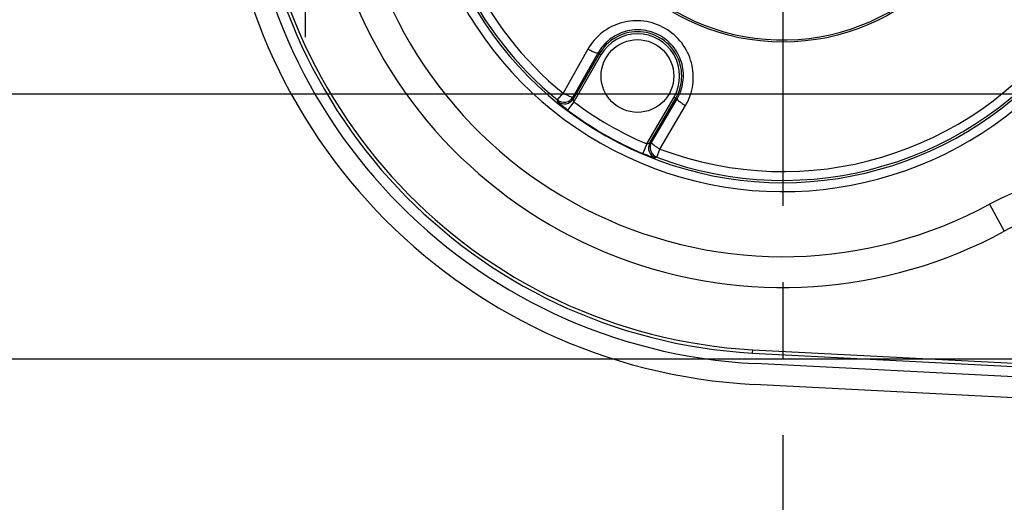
# Model space of a CAD drawing. Header units: millimetres. Extents: x 0 to 594, y 0 to 420.
# Tile 16 of 47: x 244 to 276, y 32 to 47. Entities that reach past the tile are written whole.
import ezdxf

# ---------------------------------------------------------------- set-up
doc = ezdxf.new("R2010")
doc.units = ezdxf.units.MM
doc.header["$LTSCALE"] = 32.67
doc.linetypes.add('CENTER', pattern=[0.6, 0.375, -0.075, 0.075, -0.075])
doc.layers.get('0').update_dxf_attribs({"linetype": 'CONTINUOUS'})
for name, color, linetype in [('ASSY', 7, 'CONTINUOUS'), ('AXIS', 7, 'CONTINUOUS'), ('DRAFT', 7, 'CONTINUOUS'), ('DRIV_DIM', 7, 'CONTINUOUS'), ('ROUND', 7, 'CONTINUOUS')]:
    doc.layers.add(name, color=color, linetype=linetype)
doc.styles.get("Standard").update_dxf_attribs({"font": 'txt', "width": 0.8})
doc.dimstyles.new('DIMSTYLE_2', dxfattribs={"dimtxt": 3.8, "dimasz": 1.8, "dimexe": 2, "dimexo": 1.5, "dimgap": 0.95, "dimtad": 1, "dimdec": 3, "dimlfac": 3, "dimdsep": 46, "dimtxsty": 'STANDARD', "dimblk": 'OPEN', "dimblk1": 'OPEN', "dimblk2": 'OPEN', "dimcen": 0.09, "dimadec": 3, "dimazin": 2, "dimtp": 0.001, "dimtm": 0.001, "dimtfac": 1, "dimtdec": 3, "dimtofl": 0, "dimtmove": 0, "dimatfit": 3, "dimldrblk": 'OPEN', "dimfxl": 1, "dimtolj": 1, "dimarcsym": 0})
doc.dimstyles.new('DIMSTYLE_5', dxfattribs={"dimtxt": 3.8, "dimasz": 1.8, "dimexe": 2, "dimexo": 1.5, "dimgap": 0.95, "dimtad": 1, "dimdec": 3, "dimlfac": 3, "dimdsep": 46, "dimtxsty": 'STANDARD', "dimblk": 'OPEN', "dimblk1": 'OPEN', "dimblk2": 'OPEN', "dimcen": 0.09, "dimadec": 3, "dimazin": 2, "dimtol": 1, "dimtp": 0.02, "dimtm": 0.02, "dimtfac": 1, "dimtdec": 3, "dimtofl": 0, "dimtmove": 0, "dimatfit": 3, "dimldrblk": 'OPEN', "dimfxl": 1, "dimtolj": 1, "dimarcsym": 0})

# ---------------------------------------------------------------- blocks, each defined once
blk = doc.blocks.new('_OPEN')
at = {"color": 0, "linetype": 'ByBlock'}
for p, q in [((0, 0), (-1, 0.342)), ((-1, -0.342), (0, 0)), ((-1, 0), (0, 0))]:
    blk.add_line(p, q, dxfattribs=at)
blk = doc.blocks.new('*D20')
at = {"layer": 'DRIV_DIM', "color": 2, "linetype": 'Continuous'}
for p, q in [((285.576, 70.55), (213.881, 70.55)), ((215.881, 70.55), (215.881, 53.384)), ((215.881, 36.217), (215.881, 53.384)), ((232.82, 36.217), (213.881, 36.217)), ((285.576, 36.217), (243.109, 36.217))]:
    blk.add_line(p, q, dxfattribs=at)
at = {"layer": 'DRIV_DIM', "color": 2, "linetype": 'Continuous', "xscale": 1.8, "yscale": 1.8, "zscale": 1.8}
for p, rotation in [((215.881, 70.55), 90), ((215.881, 36.217), 270)]:
    blk.add_blockref('_OPEN', p, dxfattribs=dict(at, rotation=rotation))
blk = doc.blocks.new('*D21')
at = {"layer": 'DRIV_DIM', "color": 2, "linetype": 'Continuous'}
for p, q in [((223.823, 62.05), (223.823, 53.384)), ((285.076, 62.05), (224.773, 62.05)), ((223.823, 44.717), (223.823, 53.384)), ((285.076, 44.717), (224.773, 44.717))]:
    blk.add_line(p, q, dxfattribs=at)
at = {"layer": 'DRIV_DIM', "color": 2, "linetype": 'Continuous', "xscale": 1.8, "yscale": 1.8, "zscale": 1.8}
for p, rotation in [((223.823, 62.05), 90), ((223.823, 44.717), 270)]:
    blk.add_blockref('_OPEN', p, dxfattribs=dict(at, rotation=rotation))
blk = doc.blocks.new('*D23')
at = {"layer": 'DRIV_DIM', "color": 2, "linetype": 'Continuous'}
for p, q in [((240.126, 53.384), (240.126, 57.384)), ((240.126, 57.384), (240.126, 49.05)), ((246.163, 53.384), (238.126, 53.384)), ((240.126, 19.978), (240.126, 49.05)), ((285.076, 44.717), (238.126, 44.717)), ((240.126, 44.717), (240.126, 19.978))]:
    blk.add_line(p, q, dxfattribs=at)
at = {"layer": 'DRIV_DIM', "color": 2, "linetype": 'Continuous', "xscale": 1.8, "yscale": 1.8, "zscale": 1.8}
for p, rotation in [((240.126, 53.384), 270), ((240.126, 44.717), 90)]:
    blk.add_blockref('_OPEN', p, dxfattribs=dict(at, rotation=rotation))
blk = doc.blocks.new('*D24')
at = {"layer": 'DRIV_DIM', "color": 2, "linetype": 'Continuous'}
for p, q in [((293.909, 39.55), (293.909, 13.61)), ((268.909, 27.515), (268.909, 13.61)), ((268.909, 15.61), (281.409, 15.61)), ((293.909, 15.61), (281.409, 15.61))]:
    blk.add_line(p, q, dxfattribs=at)
at = {"layer": 'DRIV_DIM', "color": 2, "linetype": 'Continuous', "xscale": 1.8, "yscale": 1.8, "zscale": 1.8, "rotation": 180}
blk.add_blockref('_OPEN', (268.909, 15.61), dxfattribs=at)
at = {"layer": 'DRIV_DIM', "color": 2, "linetype": 'Continuous', "xscale": 1.8, "yscale": 1.8, "zscale": 1.8}
blk.add_blockref('_OPEN', (293.909, 15.61), dxfattribs=at)

msp = doc.modelspace()

# ---------------------------------------------------------------- linework, layer by layer
at = {"color": 7, "linetype": 'Continuous'}
for p, q in [((326.19659, 33.07713), (268.01754, 36.07316)), ((326.1623, 32.41135), (267.98325, 35.40738))]:
    msp.add_line(p, q, dxfattribs=at)
for radius in [18, 17.33333]:
    msp.add_arc((268.90897, 53.38356), radius, 92.947941, 267.052059, dxfattribs=at)
at = {"layer": 'ASSY', "color": 7, "linetype": 'Continuous'}
msp.add_circle((264.2423, 45.30065), 1.16667, dxfattribs=at)
at = {"layer": 'AXIS', "color": 7, "linetype": 'CENTER'}
for p, q in [((268.90897, 53.38356), (268.90897, 29.01513)), ((253.57563, 50.05022), (253.57563, 46.55022))]:
    msp.add_line(p, q, dxfattribs=at)
at = {"layer": 'DRAFT', "color": 7, "linetype": 'Continuous'}
msp.add_line((267.93754, 36.41134), (326.21363, 33.41003), dxfattribs=at)
msp.add_arc((268.90897, 53.38356), 17, 93.275829, 266.724171, dxfattribs=at)
at = {"layer": 'ROUND', "color": 9, "linetype": 'Continuous'}
for p, q in [((262.65059, 46.16322), (261.85272, 44.75325)), ((262.97146, 46.03437), (262.17249, 44.62533)), ((263.01256, 46.01064), (262.18222, 44.57244)), ((263.07022, 45.97736), (262.20172, 44.47307)), ((262.97146, 46.03437), (263.07022, 45.97736)), ((261.67351, 44.53406), (261.85272, 44.75325)), ((262.18222, 44.57244), (262.17249, 44.62533)), ((264.54588, 43.11967), (265.41438, 44.62395)), ((264.64169, 43.15246), (265.47204, 44.59067)), ((264.69235, 43.17048), (265.51314, 44.56693)), ((265.41438, 44.62395), (265.51314, 44.56693)), ((261.68419, 44.4804), (261.67351, 44.53406)), ((262.20172, 44.47307), (262.00153, 44.20712)), ((264.96302, 42.95752), (265.78516, 44.35348)), ((264.54588, 43.11967), (264.41566, 42.81332)), ((264.69235, 43.17048), (264.64169, 43.15246)), ((264.86281, 42.69272), (264.811, 42.67513)), ((264.86281, 42.69272), (264.96302, 42.95752)), ((275.54018, 41.19117), (276.01331, 40.32125)), ((267.94328, 36.51691), (326.21907, 33.51562))]:
    msp.add_line(p, q, dxfattribs=at)
at = {"layer": 'ROUND', "color": 7, "linetype": 'Continuous'}
msp.add_line((267.93754, 36.41134), (267.94328, 36.51691), dxfattribs=at)
at = {"layer": 'ROUND', "color": 9, "linetype": 'Continuous'}
msp.add_circle((268.90897, 53.38356), 6.99508, dxfattribs=at)
for centre, radius, start, end in [((268.90897, 53.38356), 16.89427, 93.276853, 266.723147), ((268.90897, 53.38356), 11.79167, 36.90699, 323.09301), ((268.90897, 53.38356), 11.4309, 129.269847, 230.730153), ((268.90897, 53.38356), 11.14777, 129.269847, 230.730153), ((268.90897, 53.38356), 13.87902, 190.234887, 298.540943), ((268.90897, 53.38356), 14.86929, 199.688514, 298.540943), ((268.90897, 53.38356), 11.14777, 249.269847, 323.770032), ((264.2423, 45.30065), 1.41998, 330, 150), ((264.2423, 45.30065), 1.3534, 330, 150), ((268.90897, 53.38356), 11.4309, 249.269847, 323.770032), ((261.8839, 44.79349), 0.33402, 230.959256, 329.770897), ((261.89362, 44.74059), 0.33402, 231.169169, 329.772391), ((268.90897, 53.38356), 11.15275, 233.029897, 246.970103), ((268.90897, 53.38356), 11.48563, 233.029897, 246.970103), ((264.93161, 42.9866), 0.33402, 150.227643, 248.830815), ((264.98228, 43.00463), 0.33402, 150.229103, 249.040744), ((278.79702, 35.23467), 6.78874, 90.046734, 118.66853), ((278.78595, 35.2095), 5.81528, 89.945478, 118.475576)]:
    msp.add_arc(centre, radius, start, end, dxfattribs=at)
at = {"layer": 'ROUND', "color": 7, "linetype": 'Continuous'}
for radius, start, end in [(11.50401, 36.400028, 323.599972), (6.92436, 182.331014, 177.668986)]:
    msp.add_arc((268.90897, 53.38356), radius, start, end, dxfattribs=at)
at = {"layer": 'ROUND', "color": 9, "linetype": 'Continuous'}
for points, knots in [([(265.78516, 44.35348), (265.90444, 44.55598), (266.06417, 45.01392), (266.01909, 45.73731), (265.69783, 46.39055), (265.14904, 46.87148), (264.4581, 47.10618), (263.73173, 47.05764), (263.08288, 46.7349), (262.76626, 46.36767), (262.65059, 46.16322)], [0, 0, 0, 0, 0.12446429, 0.2491129, 0.3743111, 0.50002651, 0.62574225, 0.75094367, 0.8755977, 1, 1, 1, 1]), ([(265.51314, 44.56693), (265.61015, 44.73133), (265.74075, 45.10288), (265.70779, 45.6911), (265.45008, 46.2252), (265.0035, 46.61933), (264.43884, 46.80893), (263.84743, 46.76496), (263.32166, 46.49932), (263.06528, 46.2005), (262.97146, 46.03437)], [0, 0, 0, 0, 0.12419981, 0.24868229, 0.37397136, 0.50002607, 0.62608111, 0.75137321, 0.87586099, 1, 1, 1, 1]), ([(262.97146, 46.03437), (262.96807, 46.03148), (262.95464, 46.03023), (262.91793, 46.03668), (262.85111, 46.06128), (262.75663, 46.10489), (262.68718, 46.14227), (262.65059, 46.16322)], [0, 0, 0, 0, 0.03819214, 0.10502446, 0.32582555, 0.63882756, 1, 1, 1, 1]), ([(262.17249, 44.62533), (262.16911, 44.62243), (262.15574, 44.62112), (262.11914, 44.62746), (262.05258, 44.65184), (261.95842, 44.6952), (261.8892, 44.73239), (261.85272, 44.75325)], [0, 0, 0, 0, 0.03829307, 0.10512159, 0.32576239, 0.63863579, 1, 1, 1, 1]), ([(262.20172, 44.47307), (262.19354, 44.49153), (262.18506, 44.5193), (262.18055, 44.55286), (262.18028, 44.56746), (262.1824, 44.57276)], [0, 0, 0, 0, 0.59017067, 0.83305354, 1, 1, 1, 1]), ([(265.51314, 44.56693), (265.51233, 44.56255), (265.51796, 44.5503), (265.5419, 44.52173), (265.59662, 44.47616), (265.68162, 44.41614), (265.74872, 44.37468), (265.78516, 44.35348)], [0, 0, 0, 0, 0.03819213, 0.10502445, 0.32582553, 0.63882753, 1, 1, 1, 1]), ([(262.00153, 44.20712), (261.96101, 44.23762), (261.90257, 44.28304), (261.82924, 44.34314), (261.78212, 44.38315), (261.7433, 44.41788), (261.71311, 44.44567), (261.69521, 44.46553), (261.68506, 44.47606), (261.68419, 44.4804)], [0, 0, 0, 0, 0.36246306, 0.52887587, 0.67780959, 0.80391959, 0.90216069, 0.96838973, 1, 1, 1, 1]), ([(264.64188, 43.15278), (264.63834, 43.14829), (264.62557, 43.14122), (264.59424, 43.12836), (264.56596, 43.12181), (264.54588, 43.11967)], [0, 0, 0, 0, 0.16697181, 0.40983779, 1, 1, 1, 1]), ([(264.69235, 43.17048), (264.69153, 43.16611), (264.69709, 43.15387), (264.72088, 43.12535), (264.77528, 43.07989), (264.8599, 43.02003), (264.92672, 42.97867), (264.96302, 42.95752)], [0, 0, 0, 0, 0.03829307, 0.10512159, 0.32576239, 0.63863579, 1, 1, 1, 1]), ([(264.811, 42.67513), (264.8068, 42.67373), (264.79261, 42.67725), (264.76646, 42.68281), (264.72729, 42.69507), (264.67781, 42.71132), (264.6196, 42.73212), (264.53089, 42.76558), (264.46233, 42.79348), (264.41566, 42.81332)], [0, 0, 0, 0, 0.03161079, 0.0978392, 0.19608043, 0.32219113, 0.47112504, 0.63753714, 1, 1, 1, 1])]:
    msp.add_open_spline(points, degree=3, knots=knots, dxfattribs=at)

# ---------------------------------------------------------------- dimensions: what is measured, and where the dimension line sits
at = {"layer": 'DRIV_DIM', "color": 2, "linetype": 'Continuous'}
for base, p1, p2, angle, dimstyle, picture, middle in [((215.88091, 36.21689), (287.07563, 70.55022), (287.07563, 36.21689), 270, 'DIMSTYLE_2', '*D20', (215.88091, 48.82356)), ((223.82316, 44.71689), (286.57563, 62.05022), (286.57563, 44.71689), 270, 'DIMSTYLE_5', '*D21', (223.82316, 41.64789)), ((240.1259, 44.71689), (247.66334, 53.38356), (286.57563, 44.71689), 270, 'DIMSTYLE_5', '*D23', (240.1259, 19.97792)), ((268.90897, 15.61), (293.90897, 41.05022), (268.90897, 29.01513), 180, 'DIMSTYLE_5', '*D24', (269.6733, 15.61))]:
    dim = msp.add_linear_dim(base=base, p1=p1, p2=p2, angle=angle, dimstyle=dimstyle, dxfattribs=at)
    dim.commit()
    dim.dimension.update_dxf_attribs({"geometry": picture, "text_midpoint": middle, "dimtype": 160})

doc.saveas('drawing.dxf')
